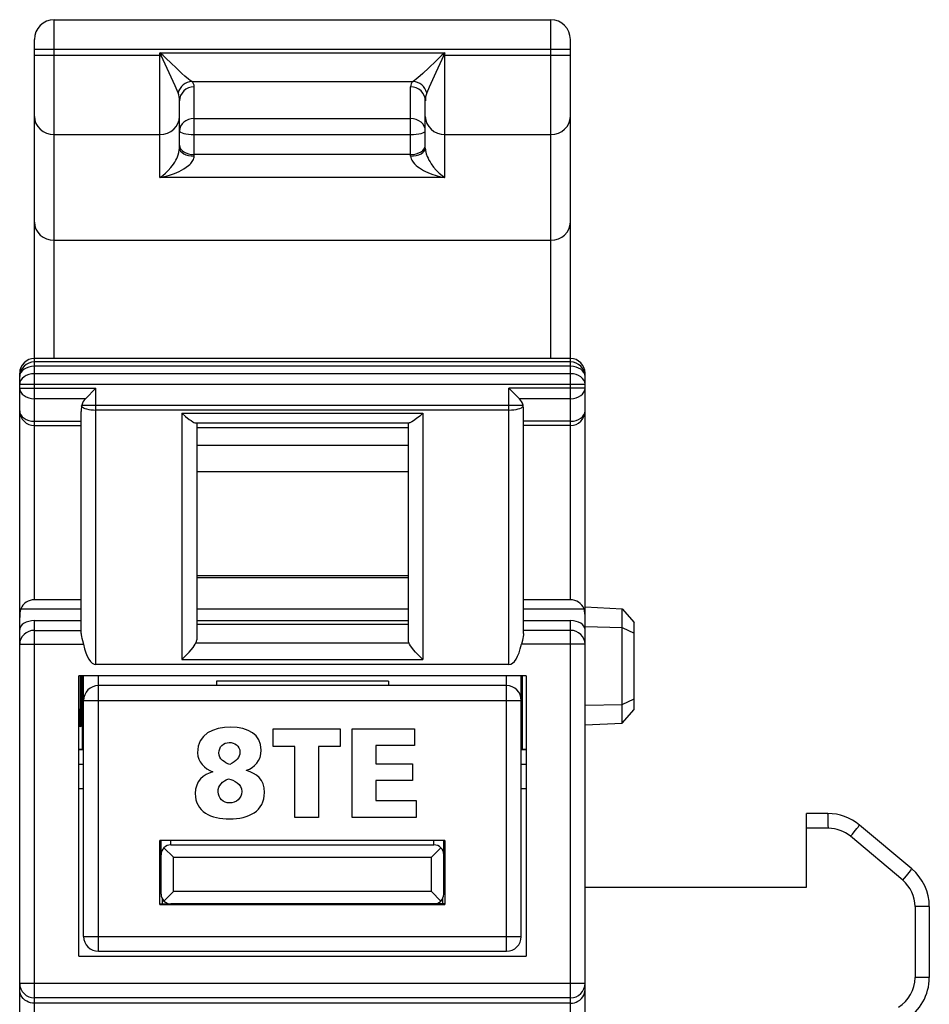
# Model space of a CAD drawing. Extents: x 0 to 183, y 0 to 176.
# Tile 26 of 31: x 1 to 19, y 127 to 147. Entities that reach past the tile are written whole.
import ezdxf

# ---------------------------------------------------------------- set-up
doc = ezdxf.new("R2010")
doc.units = 0
doc.header["$LTSCALE"] = 11.435424
doc.header["$MEASUREMENT"] = 0
doc.layers.get('0').update_dxf_attribs({"linetype": 'CONTINUOUS'})

msp = doc.modelspace()

# ---------------------------------------------------------------- linework, layer by layer
at = {"color": 7, "linetype": 'CONTINUOUS'}
for p, q in [((1.2014, 140.4237), (1.2014, 147.3101)), ((1.2014, 147.3101), (11.3014, 147.3101)), ((11.3014, 140.4237), (11.3014, 147.3101)), ((0.8014, 135.5206), (0.8014, 146.9101)), ((11.7013, 135.5206), (11.7013, 146.9101)), ((0.8014, 146.71), (11.7013, 146.71)), ((0.8014, 146.5883), (3.3752, 146.5883)), ((3.3514, 144.0993), (3.3514, 146.6356)), ((3.3752, 146.5883), (3.3514, 146.6356)), ((3.3931, 146.6038), (3.3514, 146.6356)), ((3.3514, 146.6356), (9.1512, 146.6356)), ((3.3931, 146.6038), (3.3752, 146.5883)), ((3.3934, 146.5536), (3.3752, 146.5883)), ((3.4214, 146.5801), (3.3931, 146.6038)), ((3.4214, 146.4943), (3.3934, 146.5536)), ((3.4748, 146.5301), (3.4214, 146.5801)), ((3.5792, 146.4278), (3.4748, 146.5301)), ((9.0334, 146.5353), (8.9625, 146.466)), ((9.0834, 146.5818), (9.0334, 146.5353)), ((9.0848, 146.5022), (9.0445, 146.4133)), ((9.1096, 146.6038), (9.0834, 146.5818)), ((9.1127, 146.5604), (9.0848, 146.5022)), ((9.1512, 146.6356), (9.1096, 146.6038)), ((9.1096, 146.6038), (9.1275, 146.5883)), ((9.1275, 146.5883), (9.1127, 146.5604)), ((9.1512, 146.6356), (9.1275, 146.5883)), ((9.1275, 146.5883), (11.7013, 146.5883)), ((9.1512, 144.0993), (9.1512, 146.6356)), ((3.5013, 146.3169), (3.4214, 146.4943)), ((3.6605, 145.9624), (3.5013, 146.3169)), ((3.6811, 146.3289), (3.5792, 146.4278)), ((3.802, 146.2159), (3.6811, 146.3289)), ((8.8243, 146.3317), (8.702, 146.2173)), ((8.9625, 146.466), (8.8243, 146.3317)), ((9.0445, 146.4133), (8.9656, 146.2373)), ((3.8596, 146.1653), (3.802, 146.2159)), ((3.9368, 146.1019), (3.8596, 146.1653)), ((3.9712, 146.076), (3.9368, 146.1019)), ((8.5663, 146.1023), (8.5315, 146.0764)), ((8.6441, 146.166), (8.5663, 146.1023)), ((8.702, 146.2173), (8.6441, 146.166)), ((8.9656, 146.2373), (8.8322, 145.9403)), ((3.7228, 145.8229), (3.6605, 145.9624)), ((4.0015, 146.0561), (3.9712, 146.076)), ((4.0015, 146.0561), (8.5008, 146.0561)), ((4.0511, 144.5371), (4.0511, 145.9476)), ((8.4512, 144.5371), (8.4512, 145.9476)), ((8.5315, 146.0764), (8.5008, 146.0561)), ((8.8322, 145.9403), (8.7795, 145.8229)), ((3.7514, 144.6987), (3.7514, 145.6575)), ((8.7513, 144.6987), (8.7513, 145.6575)), ((4.0511, 145.3002), (8.4512, 145.3002)), ((1.2014, 144.9774), (3.3514, 144.9774)), ((4.0511, 144.9784), (8.4512, 144.9784)), ((9.1512, 144.9774), (11.3014, 144.9774)), ((3.748, 144.655), (3.7514, 144.6987)), ((8.7513, 144.6987), (8.7523, 144.6746)), ((3.6942, 144.4893), (3.7101, 144.5244)), ((3.7101, 144.5244), (3.7259, 144.5664)), ((3.7259, 144.5664), (3.739, 144.6091)), ((3.739, 144.6091), (3.748, 144.655)), ((4.0443, 144.493), (4.0494, 144.5148)), ((4.0494, 144.5148), (4.0511, 144.5371)), ((8.4512, 144.5681), (4.0511, 144.5681)), ((8.4512, 144.5371), (8.4543, 144.5096)), ((8.4543, 144.5096), (8.4626, 144.4813)), ((8.7523, 144.6746), (8.7554, 144.6494)), ((8.7554, 144.6494), (8.762, 144.6171)), ((8.762, 144.6171), (8.7706, 144.5847)), ((8.7706, 144.5847), (8.7909, 144.5285)), ((8.7909, 144.5285), (8.8068, 144.4927)), ((3.5227, 144.2429), (3.5771, 144.3053)), ((3.5771, 144.3053), (3.6033, 144.3397)), ((3.6033, 144.3397), (3.6291, 144.3759)), ((3.6291, 144.3759), (3.6536, 144.4141)), ((3.6536, 144.4141), (3.677, 144.4555)), ((3.677, 144.4555), (3.6942, 144.4893)), ((3.8393, 144.2774), (3.8892, 144.3108)), ((3.8892, 144.3108), (3.9368, 144.3484)), ((3.9368, 144.3484), (3.9592, 144.3687)), ((3.9592, 144.3687), (3.9805, 144.39)), ((3.9805, 144.39), (4.0115, 144.429)), ((4.0115, 144.429), (4.025, 144.4496)), ((4.025, 144.4496), (4.036, 144.471)), ((4.036, 144.471), (4.0443, 144.493)), ((8.4626, 144.4813), (8.4757, 144.4534)), ((8.4757, 144.4534), (8.4881, 144.4334)), ((8.4881, 144.4334), (8.5018, 144.4141)), ((8.5018, 144.4141), (8.5318, 144.38)), ((8.5318, 144.38), (8.5649, 144.349)), ((8.5649, 144.349), (8.5986, 144.3215)), ((8.5986, 144.3215), (8.6341, 144.2963)), ((8.6341, 144.2963), (8.6741, 144.2712)), ((8.8068, 144.4927), (8.824, 144.4582)), ((8.824, 144.4582), (8.847, 144.4176)), ((8.847, 144.4176), (8.8715, 144.379)), ((8.8715, 144.379), (8.9173, 144.3156)), ((8.9173, 144.3156), (8.9735, 144.2498)), ((3.3514, 144.0993), (3.4096, 144.1399)), ((3.3514, 144.0993), (3.452, 144.121)), ((9.1512, 144.0993), (3.3514, 144.0993)), ((3.4096, 144.1399), (3.4668, 144.1878)), ((3.452, 144.121), (3.5512, 144.1489)), ((3.4668, 144.1878), (3.5227, 144.2429)), ((3.5512, 144.1489), (3.6494, 144.1837)), ((3.6494, 144.1837), (3.6991, 144.2043)), ((3.6991, 144.2043), (3.748, 144.2274)), ((3.748, 144.2274), (3.7941, 144.2512)), ((3.7941, 144.2512), (3.8393, 144.2774)), ((8.6741, 144.2712), (8.7151, 144.2477)), ((8.7151, 144.2477), (8.7568, 144.226)), ((8.7568, 144.226), (8.7995, 144.2064)), ((8.7995, 144.2064), (8.886, 144.1713)), ((8.886, 144.1713), (8.9735, 144.142)), ((8.9735, 144.2498), (9.0317, 144.1919)), ((8.9735, 144.142), (9.062, 144.1182)), ((9.0317, 144.1919), (9.091, 144.1416)), ((9.062, 144.1182), (9.1512, 144.0993)), ((9.091, 144.1416), (9.1512, 144.0993)), ((1.2014, 142.826), (11.3014, 142.826)), ((11.7013, 140.4237), (0.8014, 140.4237)), ((11.7013, 140.3544), (0.8014, 140.3544)), ((0.5013, 19.7249), (0.5013, 140.1236)), ((11.7013, 140.2666), (0.8014, 140.2666)), ((11.7013, 140.1129), (0.8014, 140.1129)), ((12.0014, 139.3592), (12.0014, 140.1236)), ((0.5013, 139.9007), (12.0014, 139.9007)), ((0.5013, 139.8187), (2.0513, 139.8187)), ((1.839, 139.6065), (2.0513, 139.8187)), ((2.0513, 134.205), (2.0513, 139.8187)), ((10.4514, 134.205), (10.4514, 139.8187)), ((10.6633, 139.6065), (10.4514, 139.8187)), ((12.0014, 139.8187), (10.4514, 139.8187)), ((1.839, 139.6065), (0.8014, 139.6065)), ((11.7013, 139.6065), (10.6633, 139.6065)), ((1.7512, 134.8313), (1.7512, 139.3464)), ((1.7584, 139.4556), (1.7632, 139.478)), ((1.7632, 139.478), (10.7394, 139.478)), ((10.4514, 139.3753), (2.0513, 139.3753)), ((3.8014, 139.312), (3.8014, 134.3042)), ((3.8014, 139.312), (3.8754, 139.2451)), ((3.8014, 139.312), (8.7013, 139.312)), ((8.7013, 139.312), (8.6369, 139.2537)), ((8.7013, 139.312), (8.7013, 134.3042)), ((10.7443, 139.4556), (10.7394, 139.478)), ((10.7512, 134.8313), (10.7512, 139.3464)), ((12.0014, 19.7249), (12.0014, 139.3581)), ((0.8014, 139.1469), (1.7512, 139.1469)), ((3.8754, 139.2451), (3.9502, 139.1855)), ((3.9502, 139.1855), (3.986, 139.16)), ((3.986, 139.16), (4.0201, 139.1387)), ((4.0201, 139.1387), (4.0439, 139.1259)), ((4.0439, 139.1259), (4.0656, 139.1176)), ((4.0656, 139.1176), (4.0832, 139.1145)), ((4.0832, 139.1145), (8.4195, 139.1145)), ((4.1014, 139.1145), (4.1014, 134.7031)), ((8.4013, 139.1145), (8.4013, 134.7031)), ((8.4343, 139.1166), (8.4195, 139.1145)), ((8.4526, 139.1232), (8.4343, 139.1166)), ((8.4802, 139.1373), (8.4526, 139.1232)), ((8.5105, 139.1559), (8.4802, 139.1373)), ((8.5728, 139.201), (8.5105, 139.1559)), ((8.6369, 139.2537), (8.5728, 139.201)), ((11.7013, 139.1469), (10.7512, 139.1469)), ((0.8014, 139.0591), (1.7512, 139.0591)), ((4.1014, 139.0212), (8.4013, 139.0212)), ((11.7013, 139.0591), (10.7512, 139.0591)), ((4.1014, 138.6622), (8.4013, 138.6622)), ((4.1014, 138.1279), (8.4013, 138.1279)), ((4.1014, 136.0133), (8.4013, 136.0133)), ((4.1014, 135.975), (8.4013, 135.975)), ((1.7512, 135.5206), (0.8014, 135.5206)), ((11.7013, 135.5206), (10.7512, 135.5206)), ((0.5223, 135.3367), (1.7512, 135.3367)), ((4.1014, 135.3367), (8.4013, 135.3367)), ((10.7512, 135.3367), (11.9804, 135.3367)), ((12.0014, 135.3752), (12.7517, 135.3356)), ((12.7517, 133.0143), (12.7517, 135.3356)), ((12.7517, 135.3356), (13.0015, 135.0587)), ((0.8014, 125.052), (0.8014, 135.0952)), ((0.8014, 135.0952), (1.7512, 135.0952)), ((4.1014, 135.0952), (8.4013, 135.0952)), ((10.7512, 135.0952), (11.7013, 135.0952)), ((11.7013, 126.9579), (11.7013, 135.0952)), ((0.8014, 134.8978), (1.7512, 134.8978)), ((4.1014, 135.0266), (8.4013, 135.0266)), ((11.7013, 134.8978), (10.7512, 134.8978)), ((12.0014, 134.9749), (12.7517, 134.9587)), ((12.7517, 134.9587), (13.0015, 134.844)), ((13.0015, 133.2917), (13.0015, 135.0587)), ((1.7512, 134.8313), (1.7522, 134.8106)), ((1.7522, 134.8106), (1.7598, 134.7655)), ((1.7598, 134.7655), (1.7653, 134.7414)), ((1.7653, 134.7414), (1.7784, 134.6917)), ((1.7784, 134.6917), (1.7973, 134.6156)), ((10.7243, 134.6917), (10.7053, 134.6156)), ((10.7374, 134.7414), (10.7243, 134.6917)), ((10.7429, 134.7655), (10.7374, 134.7414)), ((10.7501, 134.8106), (10.7429, 134.7655)), ((10.7512, 134.8313), (10.7501, 134.8106)), ((0.5013, 134.6156), (1.7973, 134.6156)), ((3.9481, 134.4551), (3.9888, 134.503)), ((3.9888, 134.503), (4.0274, 134.5515)), ((4.0274, 134.5515), (4.0501, 134.5832)), ((4.0501, 134.5832), (4.0704, 134.6142)), ((4.0704, 134.6142), (4.0866, 134.6432)), ((4.0866, 134.6432), (8.4161, 134.6432)), ((8.4322, 134.6142), (8.4161, 134.6432)), ((8.4526, 134.5832), (8.4322, 134.6142)), ((8.4753, 134.5515), (8.4526, 134.5832)), ((8.5136, 134.503), (8.4753, 134.5515)), ((8.5546, 134.4551), (8.5136, 134.503)), ((12.0014, 134.6156), (10.7053, 134.6156)), ((3.8014, 134.3042), (3.8771, 134.3789)), ((3.8014, 134.3042), (8.7013, 134.3042)), ((3.8771, 134.3789), (3.9481, 134.4551)), ((8.6255, 134.3789), (8.5546, 134.4551)), ((8.7013, 134.3042), (8.6255, 134.3789)), ((10.4514, 134.205), (2.0513, 134.205)), ((1.7012, 128.2749), (1.7012, 133.9752)), ((10.8015, 133.9752), (1.7012, 133.9752)), ((1.7288, 133.9752), (1.7288, 133.3016)), ((1.745, 133.9752), (1.745, 133.302)), ((1.777, 132.4752), (1.777, 133.9752)), ((1.8015, 128.6752), (1.8015, 133.9752)), ((2.1012, 128.3752), (2.1012, 133.9752)), ((10.4011, 128.3752), (10.4011, 133.9752)), ((10.7012, 128.6752), (10.7012, 133.9752)), ((10.7257, 132.4752), (10.7257, 133.9752)), ((10.8015, 133.9752), (10.8015, 128.2749)), ((10.4011, 133.775), (2.1012, 133.775)), ((4.5014, 133.8622), (4.5014, 133.775)), ((8.0013, 133.8622), (4.5014, 133.8622)), ((8.0013, 133.8622), (8.0013, 133.775)), ((12.7517, 133.3912), (13.0015, 133.5063)), ((1.7288, 133.3016), (1.745, 133.302)), ((1.7302, 132.9396), (1.7288, 133.3016)), ((1.745, 133.302), (1.7436, 132.9403)), ((1.8015, 133.4749), (10.7012, 133.4749)), ((12.0014, 133.375), (12.7517, 133.3912)), ((12.7517, 133.0143), (13.0015, 133.2917)), ((1.7436, 132.9403), (1.7302, 132.9396)), ((5.655, 132.5405), (5.655, 132.8963)), ((5.655, 132.8963), (7.0215, 132.8963)), ((7.0215, 132.8963), (7.0215, 132.5405)), ((7.2651, 131.0966), (7.2651, 132.8963)), ((7.2651, 132.8963), (8.5337, 132.8963)), ((8.5337, 132.8963), (8.5337, 132.556)), ((12.0014, 132.975), (12.7517, 133.0143)), ((6.0984, 132.5405), (5.655, 132.5405)), ((6.0984, 131.0966), (6.0984, 132.5405)), ((6.5779, 132.5405), (6.5779, 131.0966)), ((7.0215, 132.5405), (6.5779, 132.5405)), ((7.7446, 132.556), (7.7446, 132.1848)), ((8.5337, 132.556), (7.7446, 132.556)), ((1.8015, 132.4752), (1.7012, 132.4752)), ((1.8015, 132.4676), (1.7012, 132.4676)), ((10.8015, 132.4752), (10.7012, 132.4752)), ((10.8015, 132.4676), (10.7012, 132.4676)), ((1.7012, 132.1775), (1.8015, 132.1775)), ((7.7446, 132.1848), (8.4898, 132.1848)), ((8.4898, 132.1848), (8.4898, 131.8444)), ((10.7012, 132.1775), (10.8015, 132.1775)), ((7.7446, 131.8444), (7.7446, 131.437)), ((8.4898, 131.8444), (7.7446, 131.8444)), ((1.7012, 131.6852), (1.8015, 131.6852)), ((10.7012, 131.6852), (10.8015, 131.6852)), ((7.7446, 131.437), (8.562, 131.437)), ((8.562, 131.437), (8.562, 131.0966)), ((6.5779, 131.0966), (6.0984, 131.0966)), ((8.562, 131.0966), (7.2651, 131.0966)), ((16.5014, 129.675), (16.5014, 131.175)), ((16.9372, 131.175), (16.5014, 131.175)), ((18.6442, 130.0484), (17.58, 130.9411)), ((16.9478, 130.8749), (16.5014, 130.8749)), ((18.4616, 129.8187), (17.3978, 130.7113)), ((3.3514, 129.325), (3.3514, 130.6252)), ((9.1512, 130.6252), (3.3514, 130.6252)), ((3.3762, 129.5375), (3.3762, 130.6252)), ((3.5764, 130.5376), (3.5764, 130.6252)), ((3.5764, 130.5376), (8.9263, 130.5376)), ((8.9263, 130.5376), (8.9263, 130.6252)), ((9.1264, 129.5375), (9.1264, 130.6252)), ((9.1512, 130.6252), (9.1512, 129.325)), ((3.4348, 130.4791), (3.6264, 130.2875)), ((3.6264, 129.5875), (3.6264, 130.2875)), ((3.6264, 130.2875), (8.8763, 130.2875)), ((9.0679, 130.4791), (8.8763, 130.2875)), ((8.8763, 129.5875), (8.8763, 130.2875)), ((3.4348, 129.3963), (3.6264, 129.5875)), ((8.8763, 129.5875), (3.6264, 129.5875)), ((9.0679, 129.3963), (8.8763, 129.5875)), ((12.0014, 129.675), (16.5014, 129.675)), ((3.3514, 129.3377), (3.575, 129.3377)), ((3.3514, 129.325), (9.1512, 129.325)), ((3.4014, 129.4407), (3.4014, 129.3377)), ((8.9263, 129.3377), (3.5764, 129.3377)), ((7.4515, 129.3377), (7.4515, 129.325)), ((7.5514, 129.325), (7.5514, 129.3377)), ((8.5514, 129.325), (8.5514, 129.3377)), ((8.6514, 129.3377), (8.6514, 129.325)), ((9.1512, 129.3377), (8.9273, 129.3377)), ((9.1013, 129.4407), (9.1013, 129.3377)), ((18.7117, 129.2822), (18.7117, 127.8412)), ((19.0015, 129.2822), (18.7117, 129.2822)), ((19.0015, 129.2822), (19.0015, 127.8412)), ((1.8015, 128.6752), (10.7012, 128.6752)), ((2.1012, 128.3752), (10.4011, 128.3752)), ((1.7012, 128.2749), (10.8015, 128.2749)), ((0.5013, 127.7251), (12.0014, 127.7251)), ((19.0015, 127.8412), (18.7117, 127.8412)), ((0.5041, 127.5573), (0.5013, 127.5938)), ((0.512, 127.5215), (0.5041, 127.5573)), ((0.5261, 127.4839), (0.512, 127.5215)), ((0.5468, 127.4481), (0.5261, 127.4839)), ((11.9555, 127.4481), (11.9762, 127.4839)), ((11.9762, 127.4839), (11.9907, 127.5215)), ((11.9907, 127.5215), (11.9986, 127.5573)), ((11.9986, 127.5573), (12.0014, 127.5938)), ((0.574, 127.4143), (0.5468, 127.4481)), ((0.6071, 127.3844), (0.574, 127.4143)), ((0.6463, 127.3582), (0.6071, 127.3844)), ((0.6815, 127.3416), (0.6463, 127.3582)), ((0.7197, 127.3292), (0.6815, 127.3416)), ((0.76, 127.3213), (0.7197, 127.3292)), ((0.8014, 127.3189), (0.76, 127.3213)), ((11.7013, 127.426), (0.8014, 127.426)), ((11.7013, 127.3189), (0.8014, 127.3189)), ((11.7013, 127.3189), (11.7426, 127.3213)), ((11.7426, 127.3213), (11.783, 127.3292)), ((11.783, 127.3292), (11.8212, 127.3416)), ((11.8212, 127.3416), (11.8563, 127.3582)), ((11.8563, 127.3582), (11.8956, 127.3844)), ((11.8956, 127.3844), (11.9287, 127.4143)), ((11.9287, 127.4143), (11.9555, 127.4481))]:
    msp.add_line(p, q, dxfattribs=at)
for centre, radius, start, end in [((1.2014, 146.91), 0.4001, 90.01163, 179.98806), ((11.3012, 146.91), 0.4001, 0.0106, 89.98435), ((4.0294, 145.7405), 0.3171, 95.04362, 164.95353), ((8.473, 145.7401), 0.3175, 15.10061, 84.96656), ((0.8014, 140.1236), 0.3001, 90.00695, 179.99378), ((0.8014, 140.0543), 0.3001, 90.00633, 179.99367), ((11.7013, 140.1236), 0.3001, 0.00191, 89.99736), ((11.7013, 140.0544), 0.3001, 0.00202, 89.99798), ((2.0543, 139.3929), 0.3032, 135.2211, 163.70633), ((10.4508, 139.3938), 0.3006, 16.25672, 45.02565), ((0.8014, 139.3592), 0.3001, 180.00633, 269.99367), ((2.5757, 139.3466), 0.8245, 172.40591, 180.01509), ((11.7013, 139.3592), 0.3001, 270.00202, 359.99798), ((0.7989, 135.2195), 0.3009, 89.53174, 157.00181), ((11.7038, 135.2195), 0.3008, 22.9888, 90.47765), ((11.1861, 135.1528), 0.8153, 0.23091, 13.03155), ((2.1013, 133.4752), 0.2998, 90.01118, 180.04947), ((10.4011, 133.4749), 0.3001, 0.00633, 89.99367), ((16.9378, 130.1763), 0.9987, 49.97436, 90.03469), ((16.948, 130.1751), 0.6998, 50.00803, 90.01638), ((3.5763, 130.3375), 0.2001, 89.98066, 180.00988), ((8.9263, 130.3375), 0.2001, 359.99067, 90.01943), ((18.0006, 129.2819), 1.0009, 0.01739, 49.97974), ((18.0114, 129.2822), 0.7003, 0.00148, 49.99435), ((2.1013, 128.675), 0.2998, 179.95151, 269.99457), ((10.4011, 128.6753), 0.3001, 270.00058, 359.99268), ((18.0119, 127.8411), 0.6999, 300.97355, 0.00596), ((18.0012, 127.8414), 1.0002, 300.95517, 359.98492)]:
    msp.add_arc(centre, radius, start, end, dxfattribs=at)
for points in [[(4.0511, 145.9476), (3.8858, 145.9476), (3.7514, 145.8177), (3.7514, 145.6575)], [(4.0515, 145.9476), (4.0515, 145.9892), (4.0332, 146.0289), (4.0015, 146.0557)], [(8.5012, 146.0557), (8.4695, 146.0289), (8.4512, 145.9892), (8.4512, 145.9476)], [(8.7513, 145.6575), (8.7513, 145.8177), (8.6169, 145.9476), (8.4512, 145.9476)], [(3.7511, 145.6575), (3.7531, 145.714), (3.7438, 145.7705), (3.7232, 145.8229)], [(8.7795, 145.8229), (8.7588, 145.7705), (8.7496, 145.714), (8.7516, 145.6575)], [(0.8014, 145.3454), (0.8014, 145.1421), (0.9805, 144.9774), (1.2014, 144.9774)], [(3.3514, 144.9774), (3.5723, 144.9774), (3.7514, 145.1421), (3.7514, 145.3454)], [(4.0511, 145.3002), (3.8858, 145.3002), (3.7514, 145.1886), (3.7514, 145.0512)], [(8.7513, 145.0512), (8.7513, 145.1886), (8.6169, 145.3002), (8.4512, 145.3002)], [(8.7513, 145.3454), (8.7513, 145.1421), (8.9304, 144.9774), (9.1512, 144.9774)], [(11.3014, 144.9774), (11.5222, 144.9774), (11.7013, 145.1421), (11.7013, 145.3454)], [(3.7514, 145.0512), (3.7514, 145.0112), (3.8858, 144.9784), (4.0511, 144.9784)], [(8.4512, 144.9784), (8.6169, 144.9784), (8.7513, 145.0112), (8.7513, 145.0512)], [(3.7514, 144.7611), (3.7514, 144.6546), (3.8858, 144.5681), (4.0511, 144.5681)], [(3.7514, 144.6987), (3.7514, 144.6095), (3.8858, 144.5371), (4.0511, 144.5371)], [(8.4512, 144.5681), (8.6169, 144.5681), (8.7513, 144.6546), (8.7513, 144.7611)], [(8.4512, 144.5371), (8.6169, 144.5371), (8.7513, 144.6095), (8.7513, 144.6987)], [(0.8014, 143.1939), (0.8014, 142.9906), (0.9805, 142.826), (1.2014, 142.826)], [(11.3014, 142.826), (11.5222, 142.826), (11.7013, 142.9906), (11.7013, 143.1939)], [(0.8014, 140.2666), (0.6357, 140.2666), (0.5013, 140.1715), (0.5013, 140.0544)], [(0.8014, 140.1129), (0.6357, 140.1129), (0.5013, 140.0179), (0.5013, 139.9007)], [(12.0014, 140.0544), (12.0014, 140.1715), (11.867, 140.2666), (11.7013, 140.2666)], [(12.0014, 139.9007), (12.0014, 140.0179), (11.867, 140.1129), (11.7013, 140.1129)], [(0.5013, 139.8187), (0.5013, 139.7012), (0.6357, 139.6065), (0.8014, 139.6065)], [(11.7013, 139.6065), (11.867, 139.6065), (12.0014, 139.7012), (12.0014, 139.8187)], [(0.5013, 139.3592), (0.5013, 139.242), (0.6357, 139.1469), (0.8014, 139.1469)], [(1.7584, 139.4556), (1.7891, 139.4088), (1.9107, 139.3753), (2.0513, 139.3753)], [(10.4514, 139.3753), (10.592, 139.3753), (10.7136, 139.4088), (10.7443, 139.4556)], [(10.7512, 139.3464), (10.7512, 139.3829), (10.7491, 139.4194), (10.7443, 139.4556)], [(11.7013, 139.1469), (11.867, 139.1469), (12.0014, 139.242), (12.0014, 139.3592)], [(0.5223, 135.3367), (0.5085, 135.2774), (0.5017, 135.2171), (0.5013, 135.1561)], [(0.8014, 135.0952), (0.6357, 135.0952), (0.5013, 135.0149), (0.5013, 134.916)], [(12.0014, 134.916), (12.0014, 135.0149), (11.867, 135.0952), (11.7013, 135.0952)], [(0.8014, 134.8978), (0.6357, 134.8978), (0.5013, 134.7713), (0.5013, 134.6156)], [(12.0014, 134.6156), (12.0014, 134.7713), (11.867, 134.8978), (11.7013, 134.8978)], [(4.0866, 134.6432), (4.0963, 134.6618), (4.1011, 134.6821), (4.1014, 134.7031)], [(8.4013, 134.7031), (8.4016, 134.6821), (8.4064, 134.6618), (8.4161, 134.6432)], [(1.7973, 134.6156), (1.8521, 134.36), (1.9483, 134.205), (2.0513, 134.205)], [(10.4514, 134.205), (10.5544, 134.205), (10.6505, 134.36), (10.7053, 134.6156)], [(16.9478, 130.8749), (16.9478, 131.0406), (16.943, 131.175), (16.9372, 131.175)], [(17.3978, 130.7113), (17.5025, 130.8363), (17.5835, 130.9383), (17.58, 130.9411)], [(18.4616, 129.8187), (18.5664, 129.9434), (18.6473, 130.0457), (18.6442, 130.0484)], [(3.3762, 129.5375), (3.3762, 129.4269), (3.4658, 129.3377), (3.5764, 129.3377)], [(8.9263, 129.3377), (9.0369, 129.3377), (9.1264, 129.4269), (9.1264, 129.5375)], [(0.5013, 127.7251), (0.5013, 127.56), (0.6357, 127.426), (0.8014, 127.426)], [(11.7013, 127.426), (11.867, 127.426), (12.0014, 127.56), (12.0014, 127.7251)]]:
    msp.add_open_spline(points, degree=3, dxfattribs=at)
for points, knots in [([(4.4289, 132.0249), (4.2613, 132.0816), (4.1193, 132.2311), (4.1193, 132.409), (4.1193, 132.7932), (4.4392, 132.9273), (4.7949, 132.9273), (5.1508, 132.9273), (5.4138, 132.783), (5.4138, 132.4657), (5.4138, 132.244), (5.2745, 132.1126), (5.1172, 132.0532), (5.1172, 132.0532), (5.1172, 132.048), (5.1172, 132.048), (5.3132, 131.9861), (5.4808, 131.8754), (5.4808, 131.6046), (5.4808, 131.2179), (5.1508, 131.0656), (4.7743, 131.0656), (4.3875, 131.0656), (4.073, 131.2101), (4.073, 131.5788), (4.073, 131.8418), (4.2354, 131.9655), (4.4289, 132.0223), (4.4289, 132.0223), (4.4289, 132.0249), (4.4289, 132.0249)], [0, 0, 0, 0, 1, 1, 1, 2, 2, 2, 3, 3, 3, 4, 4, 4, 5, 5, 5, 6, 6, 6, 7, 7, 7, 8, 8, 8, 9, 9, 9, 10, 10, 10, 10]), ([(4.7768, 132.1693), (4.9033, 132.2414), (4.9806, 132.3059), (4.9806, 132.4271), (4.9806, 132.556), (4.8697, 132.618), (4.7641, 132.618), (4.648, 132.618), (4.5526, 132.5303), (4.5526, 132.4064), (4.5526, 132.2699), (4.6661, 132.2182), (4.7768, 132.1693)], [0, 0, 0, 0, 1, 1, 1, 2, 2, 2, 3, 3, 3, 4, 4, 4, 4]), ([(4.7693, 131.3905), (4.9059, 131.3905), (5.0168, 131.4756), (5.0168, 131.6227), (5.0168, 131.7825), (4.8671, 131.847), (4.746, 131.883), (4.6299, 131.8289), (4.5371, 131.7541), (4.5371, 131.6149), (4.5371, 131.4859), (4.6428, 131.3905), (4.7693, 131.3905)], [0, 0, 0, 0, 1, 1, 1, 2, 2, 2, 3, 3, 3, 4, 4, 4, 4])]:
    msp.add_open_spline(points, degree=3, knots=knots, dxfattribs=at)

doc.saveas('drawing.dxf')
